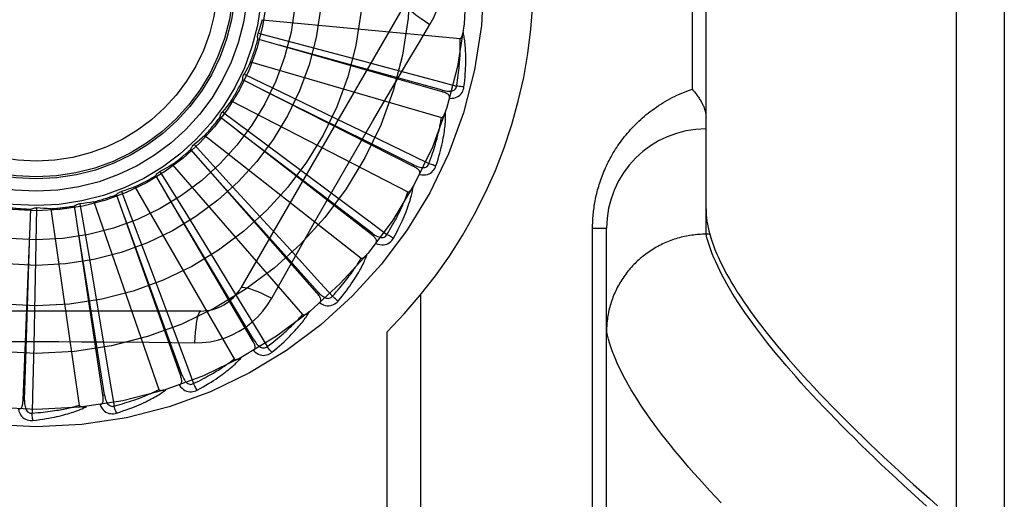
# Model space of a CAD drawing. Header units: inches. Extents: x 0 to 221, y 0 to 143.
# Tile 86 of 256: x 94.269 to 94.888, y 37.994 to 38.296. Entities that reach past the tile are written whole.
import ezdxf

# ---------------------------------------------------------------- set-up
doc = ezdxf.new("R2010")
doc.units = ezdxf.units.IN
doc.header["$LTSCALE"] = 12.142857
doc.header["$MEASUREMENT"] = 0
doc.linetypes.add('HIDDEN', pattern=[0.2, 0.1, -0.1])
doc.layers.add('RIGHTHAND_DOOR_ASSEMBLY', color=7, linetype='CONTINUOUS')

msp = doc.modelspace()

# ---------------------------------------------------------------- linework, layer by layer
at = {"layer": 'RIGHTHAND_DOOR_ASSEMBLY', "color": 8, "linetype": 'HIDDEN'}
for p, q in [((94.85797, 37.76402), (94.85797, 38.87716)), ((94.88797, 38.84777), (94.88797, 37.79341)), ((94.70047, 38.16056), (94.70047, 38.48062)), ((94.69168, 38.38934), (94.69168, 38.25184)), ((94.51161, 38.30601), (94.40817, 38.12684)), ((94.42153, 38.29554), (94.54593, 38.28366)), ((94.41897, 38.28702), (94.45069, 38.27867)), ((94.53453, 38.25022), (94.41883, 38.28335)), ((94.45069, 38.27867), (94.48142, 38.27052)), ((94.41422, 38.26911), (94.53413, 38.2339)), ((94.48142, 38.27052), (94.50244, 38.26491)), ((94.4101, 38.26123), (94.43966, 38.24703)), ((94.5166, 38.20322), (94.40926, 38.25765)), ((94.53453, 38.25022), (94.53479, 38.25114)), ((94.40204, 38.24454), (94.51312, 38.18727)), ((94.43966, 38.24703), (94.46829, 38.2332)), ((94.3965, 38.23758), (94.42284, 38.21804)), ((94.49011, 38.16046), (94.395, 38.23422)), ((94.46829, 38.2332), (94.48787, 38.22372)), ((94.38543, 38.22272), (94.48367, 38.14547)), ((94.42315, 38.21264), (94.40621, 38.2255)), ((94.37868, 38.21693), (94.40084, 38.19276)), ((94.42284, 38.21804), (94.44834, 38.19905)), ((94.456, 38.12349), (94.37657, 38.21392)), ((94.49069, 38.16122), (94.42315, 38.21264)), ((94.365, 38.20443), (94.44683, 38.10998)), ((94.5166, 38.20322), (94.51704, 38.20408)), ((94.35727, 38.20003), (94.37446, 38.1721)), ((94.44834, 38.19905), (94.46577, 38.18603)), ((94.4155, 38.09365), (94.35463, 38.19747)), ((94.40084, 38.19276), (94.42229, 38.16928)), ((94.3701, 38.072), (94.32997, 38.18547)), ((94.33305, 38.18748), (94.34464, 38.1568)), ((94.34147, 38.19034), (94.40395, 38.08212)), ((94.30689, 38.17975), (94.31246, 38.14743)), ((94.3157, 38.18096), (94.35657, 38.06287)), ((94.27121, 38.05613), (94.27613, 38.17638)), ((94.27974, 38.1771), (94.2791, 38.14431)), ((94.28862, 38.17663), (94.3064, 38.05293)), ((94.32141, 38.05934), (94.30348, 38.17835)), ((94.37446, 38.1721), (94.39107, 38.14499)), ((94.42229, 38.16928), (94.43694, 38.1532)), ((94.49011, 38.16046), (94.49069, 38.16122)), ((94.62918, 38.16434), (94.63797, 38.16434)), ((94.62918, 37.88309), (94.62918, 38.16434)), ((94.63797, 37.82398), (94.63797, 38.16434)), ((94.70047, 38.16056), (94.69933, 38.16055)), ((94.70284, 38.16056), (94.70047, 38.16056)), ((94.34464, 38.1568), (94.35209, 38.13699)), ((94.2791, 38.14431), (94.27842, 38.11253)), ((94.31246, 38.14743), (94.31781, 38.11609)), ((94.39107, 38.14499), (94.40241, 38.12643)), ((94.35209, 38.13699), (94.36344, 38.10667)), ((94.4275, 38.12028), (94.4344, 38.13265)), ((94.456, 38.12349), (94.45672, 38.12413)), ((94.52125, 37.85059), (94.52125, 38.12261)), ((94.38291, 38.11226), (94.17603, 38.11226)), ((94.27842, 38.11253), (94.27792, 38.09078)), ((94.31781, 38.11609), (94.32144, 38.09464)), ((94.50004, 37.85059), (94.50004, 38.09922)), ((94.4155, 38.09365), (94.41633, 38.09413)), ((94.3701, 38.072), (94.371, 38.07232)), ((94.27121, 38.05613), (94.27217, 38.05609)), ((94.32141, 38.05934), (94.32236, 38.05949))]:
    msp.add_line(p, q, dxfattribs=at)
for points in [[(94.52696, 38.29255), (94.5293, 38.2969), (94.53123, 38.30143), (94.53275, 38.3061), (94.53383, 38.31088), (94.53449, 38.31572), (94.53471, 38.32059)], [(94.51161, 38.30601), (94.51155, 38.30544), (94.51188, 38.30465), (94.51258, 38.30368), (94.51365, 38.30253), (94.51507, 38.3012), (94.51685, 38.2997), (94.51896, 38.29806), (94.52137, 38.29631), (94.52406, 38.29445), (94.52696, 38.29255)], [(94.42153, 38.29554), (94.42094, 38.29339), (94.42031, 38.29126), (94.41966, 38.28913), (94.41897, 38.28702)], [(94.49799, 38.24368), (94.51244, 38.26816), (94.51967, 38.28034), (94.52696, 38.29255)], [(94.41883, 38.28335), (94.41871, 38.28396), (94.41864, 38.28457), (94.41864, 38.2852), (94.41869, 38.28582), (94.41881, 38.28643), (94.41897, 38.28702)], [(94.54593, 38.28366), (94.5461, 38.28368), (94.54626, 38.28374), (94.54641, 38.28384), (94.54654, 38.28397), (94.54666, 38.28412), (94.54678, 38.2843), (94.54688, 38.28449), (94.54697, 38.28469), (94.54706, 38.28491), (94.54715, 38.28514), (94.54723, 38.28538), (94.54731, 38.28563), (94.54738, 38.28588), (94.54744, 38.28615), (94.54751, 38.28643), (94.54757, 38.28673), (94.54762, 38.28703), (94.54768, 38.28735), (94.54773, 38.28768), (94.54777, 38.28803)], [(94.54833, 38.2532), (94.5486, 38.25541), (94.54883, 38.25753), (94.54902, 38.25956), (94.54918, 38.2615), (94.5493, 38.26335), (94.5494, 38.26513), (94.54946, 38.26682), (94.5495, 38.26845), (94.54952, 38.27), (94.54952, 38.27149), (94.54949, 38.27291), (94.54946, 38.27426), (94.5494, 38.27557), (94.54934, 38.27681), (94.54926, 38.278), (94.54917, 38.27914), (94.54907, 38.28023), (94.54896, 38.28126), (94.54884, 38.28226), (94.5487, 38.2832), (94.54856, 38.28411), (94.54842, 38.28497), (94.54826, 38.28579), (94.5481, 38.28658), (94.54794, 38.28733), (94.54777, 38.28804)], [(94.53479, 38.25114), (94.5037, 38.25976), (94.43248, 38.27942)], [(94.5437, 38.2538), (94.544, 38.25563), (94.54428, 38.25738), (94.54452, 38.25907), (94.54474, 38.26068), (94.54494, 38.26223), (94.54512, 38.26372), (94.54527, 38.26514), (94.54541, 38.26651), (94.54553, 38.26783), (94.54563, 38.26909), (94.54572, 38.2703), (94.5458, 38.27147), (94.54586, 38.27259), (94.54591, 38.27366), (94.54596, 38.27469), (94.54599, 38.27568), (94.54602, 38.27663), (94.54603, 38.27754), (94.54604, 38.27842), (94.54604, 38.27926), (94.54604, 38.28007), (94.54603, 38.28085), (94.54601, 38.2816), (94.54599, 38.28231), (94.54596, 38.283), (94.54593, 38.28366)], [(94.41422, 38.26911), (94.41323, 38.26711), (94.41222, 38.26513), (94.41117, 38.26317), (94.4101, 38.26123)], [(94.40926, 38.25765), (94.40926, 38.25827), (94.40931, 38.25888), (94.40943, 38.2595), (94.4096, 38.2601), (94.40982, 38.26068), (94.4101, 38.26123)], [(94.50244, 38.26491), (94.53303, 38.25668), (94.5437, 38.2538)], [(94.53479, 38.25114), (94.5358, 38.25089), (94.53676, 38.25069), (94.53769, 38.25056), (94.53857, 38.25049), (94.53941, 38.2505), (94.5402, 38.25057), (94.54093, 38.25072), (94.54161, 38.25095), (94.54219, 38.25126), (94.54269, 38.25166), (94.54309, 38.25214), (94.5434, 38.25267), (94.5436, 38.25323), (94.5437, 38.25381)], [(94.54833, 38.2532), (94.54771, 38.25325), (94.54701, 38.25332), (94.54624, 38.25342), (94.54543, 38.25353), (94.54457, 38.25366), (94.5437, 38.2538)], [(94.51704, 38.20408), (94.48813, 38.21842), (94.42192, 38.25121)], [(94.53925, 38.24602), (94.53933, 38.24648), (94.53933, 38.24691), (94.53923, 38.24732), (94.53905, 38.24771), (94.53881, 38.24805), (94.53851, 38.24837), (94.53814, 38.24867), (94.53773, 38.24894), (94.53727, 38.24919), (94.53678, 38.24943), (94.53626, 38.24964), (94.5357, 38.24985), (94.53513, 38.25004), (94.53453, 38.25022)], [(94.53925, 38.24603), (94.54061, 38.24607), (94.54186, 38.24625), (94.54301, 38.24654), (94.54406, 38.24696), (94.54499, 38.2475), (94.54582, 38.24814), (94.54652, 38.2489), (94.54711, 38.24972), (94.54758, 38.2506), (94.54793, 38.25149), (94.54818, 38.25235), (94.54833, 38.2532)], [(94.62918, 38.16434), (94.62919, 38.16542), (94.62921, 38.16649), (94.62924, 38.16756), (94.62928, 38.16863), (94.62934, 38.1697), (94.6294, 38.17078), (94.62949, 38.17185), (94.62958, 38.17293), (94.62969, 38.17402), (94.62981, 38.1751), (94.62994, 38.17619), (94.63009, 38.17728), (94.63025, 38.17838), (94.63043, 38.17948), (94.63062, 38.18058), (94.63082, 38.18168), (94.63104, 38.18279), (94.63127, 38.18391), (94.63152, 38.18502), (94.63179, 38.18615), (94.63207, 38.18728), (94.63237, 38.18841), (94.63268, 38.18955), (94.63301, 38.19069), (94.63336, 38.19184), (94.63373, 38.193), (94.63412, 38.19416), (94.63452, 38.19532), (94.63495, 38.19649), (94.63539, 38.19766), (94.63585, 38.19883), (94.63633, 38.2), (94.63683, 38.20117), (94.63735, 38.20234), (94.63789, 38.20351), (94.63844, 38.20468), (94.63902, 38.20585), (94.63962, 38.20702), (94.64023, 38.20819), (94.64087, 38.20935), (94.64153, 38.21051), (94.64221, 38.21168), (94.64291, 38.21283), (94.64363, 38.21399), (94.64438, 38.21514), (94.64515, 38.21629), (94.64594, 38.21743), (94.64675, 38.21857), (94.64758, 38.21971), (94.64844, 38.22084), (94.64932, 38.22196), (94.65023, 38.22308), (94.65115, 38.22419), (94.65211, 38.2253), (94.65308, 38.22639), (94.65408, 38.22748), (94.65511, 38.22856), (94.65616, 38.22963), (94.65723, 38.23069), (94.65833, 38.23174), (94.65945, 38.23277), (94.66059, 38.2338), (94.66177, 38.23481), (94.66296, 38.23581), (94.66418, 38.2368), (94.66543, 38.23777), (94.66669, 38.23872), (94.66799, 38.23966), (94.6693, 38.24058), (94.67064, 38.24149), (94.67201, 38.24237), (94.67339, 38.24324), (94.6748, 38.24408), (94.67623, 38.24491), (94.67769, 38.24571), (94.67916, 38.24649), (94.68066, 38.24725), (94.68218, 38.24798), (94.68372, 38.24869), (94.68527, 38.24937), (94.68685, 38.25003), (94.68844, 38.25066), (94.69005, 38.25126), (94.69168, 38.25184)], [(94.69168, 38.25184), (94.69218, 38.25128), (94.69266, 38.25072), (94.69314, 38.25015), (94.6936, 38.24958), (94.69405, 38.24902), (94.69448, 38.24845), (94.69491, 38.24788), (94.69531, 38.24731), (94.69571, 38.24674), (94.69609, 38.24618), (94.69645, 38.24561), (94.6968, 38.24505), (94.69713, 38.2445), (94.69745, 38.24394), (94.69775, 38.24339), (94.69804, 38.24284), (94.69831, 38.2423), (94.69856, 38.24177), (94.6988, 38.24124), (94.69902, 38.24071), (94.69922, 38.2402), (94.69941, 38.23969), (94.69959, 38.23918), (94.69974, 38.23869), (94.69988, 38.2382), (94.70001, 38.23772), (94.70012, 38.23726), (94.70021, 38.2368), (94.70029, 38.23635), (94.70036, 38.2359), (94.70041, 38.23547), (94.70044, 38.23505), (94.70046, 38.23464), (94.70047, 38.23424)], [(94.40204, 38.24454), (94.4007, 38.24276), (94.39932, 38.24101), (94.39793, 38.23928), (94.3965, 38.23758)], [(94.4344, 38.13265), (94.4483, 38.15734), (94.45529, 38.16972), (94.46233, 38.18208), (94.46939, 38.19444), (94.47649, 38.20678), (94.48362, 38.21911), (94.4908, 38.2314), (94.49799, 38.24368)], [(94.395, 38.23422), (94.39512, 38.23483), (94.39529, 38.23543), (94.39552, 38.23601), (94.3958, 38.23657), (94.39613, 38.23709), (94.3965, 38.23758)], [(94.53072, 38.20353), (94.5314, 38.20565), (94.53203, 38.20769), (94.5326, 38.20965), (94.53312, 38.21152), (94.53359, 38.21332), (94.53402, 38.21505), (94.53441, 38.2167), (94.53475, 38.21829), (94.53506, 38.21981), (94.53534, 38.22127), (94.53559, 38.22266), (94.53581, 38.22401), (94.536, 38.22529), (94.53618, 38.22653), (94.53633, 38.22771), (94.53645, 38.22885), (94.53656, 38.22993), (94.53665, 38.23097), (94.53671, 38.23197), (94.53676, 38.23293), (94.5368, 38.23384), (94.53681, 38.23471), (94.53682, 38.23555), (94.53681, 38.23635), (94.53679, 38.23712), (94.53676, 38.23785)], [(94.53413, 38.2339), (94.5343, 38.23389), (94.53447, 38.23391), (94.53463, 38.23398), (94.53478, 38.23409), (94.53493, 38.23422), (94.53508, 38.23437), (94.53521, 38.23453), (94.53535, 38.23471), (94.53548, 38.23491), (94.5356, 38.23512), (94.53573, 38.23534), (94.53585, 38.23557), (94.53597, 38.23581), (94.53608, 38.23606), (94.5362, 38.23632), (94.53631, 38.2366), (94.53643, 38.23689), (94.53654, 38.23719), (94.53664, 38.23748), (94.53673, 38.23776)], [(94.52628, 38.20501), (94.52692, 38.20674), (94.52753, 38.20841), (94.52809, 38.21002), (94.52861, 38.21156), (94.5291, 38.21304), (94.52955, 38.21447), (94.52998, 38.21584), (94.53037, 38.21716), (94.53074, 38.21843), (94.53108, 38.21965), (94.53139, 38.22082), (94.53169, 38.22195), (94.53196, 38.22304), (94.53222, 38.22408), (94.53245, 38.22508), (94.53268, 38.22605), (94.53288, 38.22698), (94.53307, 38.22787), (94.53324, 38.22873), (94.53341, 38.22956), (94.53355, 38.23036), (94.53369, 38.23112), (94.53382, 38.23186), (94.53393, 38.23257), (94.53403, 38.23325), (94.53413, 38.2339)], [(94.38543, 38.22272), (94.38378, 38.22123), (94.3821, 38.21977), (94.3804, 38.21833), (94.37868, 38.21693)], [(94.48787, 38.22372), (94.51635, 38.20985), (94.52628, 38.20501)], [(94.37657, 38.21392), (94.3768, 38.21449), (94.37708, 38.21505), (94.37741, 38.21557), (94.3778, 38.21607), (94.37822, 38.21652), (94.37868, 38.21693)], [(94.365, 38.20443), (94.36309, 38.20328), (94.36116, 38.20217), (94.35922, 38.20108), (94.35727, 38.20003)], [(94.51704, 38.20408), (94.51798, 38.20364), (94.51889, 38.20326), (94.51977, 38.20296), (94.52062, 38.20272), (94.52144, 38.20257), (94.52223, 38.20249), (94.52299, 38.2025), (94.52369, 38.2026), (94.52432, 38.2028), (94.52489, 38.20309), (94.52537, 38.20348), (94.52577, 38.20395), (94.52608, 38.20446), (94.52628, 38.20501)], [(94.53072, 38.20353), (94.53012, 38.2037), (94.52944, 38.20391), (94.52871, 38.20414), (94.52793, 38.20441), (94.52711, 38.2047), (94.52628, 38.20501)], [(94.35463, 38.19747), (94.35496, 38.19799), (94.35534, 38.19848), (94.35577, 38.19894), (94.35624, 38.19935), (94.35674, 38.19971), (94.35727, 38.20003)], [(94.45672, 38.12413), (94.43521, 38.14819), (94.38593, 38.20323)], [(94.52044, 38.19821), (94.52061, 38.19864), (94.52069, 38.19906), (94.52067, 38.19949), (94.52057, 38.1999), (94.5204, 38.20028), (94.52016, 38.20066), (94.51986, 38.20101), (94.5195, 38.20136), (94.5191, 38.20169), (94.51866, 38.20201), (94.51819, 38.20233), (94.51769, 38.20263), (94.51716, 38.20293), (94.5166, 38.20322)], [(94.52044, 38.19821), (94.52178, 38.198), (94.52305, 38.19793), (94.52424, 38.198), (94.52534, 38.19822), (94.52636, 38.19857), (94.52729, 38.19905), (94.52813, 38.19965), (94.52886, 38.20035), (94.52949, 38.20112), (94.53, 38.20193), (94.53041, 38.20273), (94.53072, 38.20353)], [(94.32997, 38.18547), (94.33039, 38.18592), (94.33086, 38.18633), (94.33137, 38.18669), (94.33191, 38.18701), (94.33247, 38.18727), (94.33305, 38.18748)], [(94.34147, 38.19034), (94.33937, 38.18958), (94.33727, 38.18885), (94.33516, 38.18815), (94.33305, 38.18748)], [(94.46577, 38.18603), (94.49111, 38.16702), (94.49995, 38.16038)], [(94.49995, 38.16038), (94.50091, 38.16197), (94.50181, 38.16349), (94.50267, 38.16496), (94.50348, 38.16638), (94.50423, 38.16774), (94.50495, 38.16906), (94.50563, 38.17033), (94.50626, 38.17155), (94.50686, 38.17272), (94.50743, 38.17386), (94.50796, 38.17495), (94.50846, 38.176), (94.50894, 38.17702), (94.50939, 38.17799), (94.50981, 38.17893), (94.51021, 38.17984), (94.51058, 38.18071), (94.51094, 38.18155), (94.51128, 38.18237), (94.51159, 38.18315), (94.51189, 38.1839), (94.51217, 38.18463), (94.51243, 38.18533), (94.51267, 38.186), (94.5129, 38.18665), (94.51312, 38.18727)], [(94.50402, 38.1581), (94.5051, 38.16005), (94.5061, 38.16194), (94.50703, 38.16375), (94.5079, 38.16549), (94.5087, 38.16717), (94.50945, 38.16878), (94.51014, 38.17033), (94.51078, 38.17182), (94.51137, 38.17326), (94.51192, 38.17464), (94.51243, 38.17596), (94.5129, 38.17724), (94.51333, 38.17847), (94.51374, 38.17964), (94.51411, 38.18078), (94.51445, 38.18187), (94.51476, 38.18292), (94.51504, 38.18392), (94.51529, 38.18489), (94.51552, 38.18582), (94.51573, 38.18671), (94.51591, 38.18756), (94.51608, 38.18838), (94.51622, 38.18917), (94.51635, 38.18993), (94.51645, 38.19065)], [(94.51312, 38.18727), (94.51328, 38.18723), (94.51345, 38.18722), (94.51363, 38.18726), (94.5138, 38.18733), (94.51397, 38.18743), (94.51414, 38.18755), (94.51431, 38.18769), (94.51447, 38.18784), (94.51463, 38.18801), (94.5148, 38.18819), (94.51496, 38.18838), (94.51512, 38.18858), (94.51529, 38.1888), (94.51545, 38.18902), (94.51561, 38.18926), (94.51578, 38.18951), (94.51594, 38.18977), (94.51611, 38.19005), (94.51628, 38.19034), (94.51645, 38.19064)], [(94.30348, 38.17835), (94.30399, 38.17872), (94.30452, 38.17903), (94.30509, 38.17929), (94.30568, 38.1795), (94.30628, 38.17965), (94.30689, 38.17975)], [(94.3157, 38.18096), (94.3135, 38.18061), (94.3113, 38.18029), (94.30909, 38.18), (94.30689, 38.17975)], [(94.41633, 38.09413), (94.39977, 38.12183), (94.36179, 38.18521)], [(94.27613, 38.17638), (94.27669, 38.17664), (94.27728, 38.17685), (94.27789, 38.177), (94.27851, 38.17709), (94.27912, 38.17713), (94.27974, 38.1771)], [(94.28862, 38.17663), (94.28639, 38.1767), (94.28417, 38.1768), (94.28195, 38.17693), (94.27974, 38.1771)], [(94.70047, 38.17654), (94.7005, 38.17467), (94.70062, 38.17276), (94.7008, 38.17082), (94.70106, 38.16884), (94.70139, 38.16682), (94.7018, 38.16477), (94.70228, 38.16269), (94.70284, 38.16056)], [(94.371, 38.07232), (94.35998, 38.10265), (94.33469, 38.17207)], [(94.27217, 38.05609), (94.27321, 38.08834), (94.27553, 38.16219)], [(94.32236, 38.05949), (94.31728, 38.09135), (94.30558, 38.16431)], [(94.49069, 38.16122), (94.49153, 38.16061), (94.49235, 38.16007), (94.49316, 38.15961), (94.49396, 38.15922), (94.49474, 38.15891), (94.4955, 38.15868), (94.49624, 38.15855), (94.49694, 38.15851), (94.49761, 38.15858), (94.49822, 38.15877), (94.49877, 38.15906), (94.49925, 38.15944), (94.49964, 38.15988), (94.49995, 38.16039)], [(94.69933, 38.16055), (94.6982, 38.16052), (94.69707, 38.16047), (94.69594, 38.1604), (94.69482, 38.16031), (94.6937, 38.1602), (94.69258, 38.16007), (94.69146, 38.15992), (94.69034, 38.15976), (94.68923, 38.15957), (94.68812, 38.15936), (94.68702, 38.15913), (94.68592, 38.15888), (94.68483, 38.15862), (94.68374, 38.15833), (94.68265, 38.15803), (94.68157, 38.1577), (94.6805, 38.15736), (94.67944, 38.15699), (94.67838, 38.15661), (94.67732, 38.15621), (94.67628, 38.1558), (94.67524, 38.15536), (94.67422, 38.1549), (94.6732, 38.15443), (94.67219, 38.15394), (94.67118, 38.15343), (94.67019, 38.1529), (94.66921, 38.15236), (94.66824, 38.1518), (94.66728, 38.15122), (94.66633, 38.15063), (94.66539, 38.15001), (94.66446, 38.14939), (94.66354, 38.14874), (94.66264, 38.14808), (94.66175, 38.1474), (94.66087, 38.14671), (94.66, 38.146), (94.65915, 38.14528), (94.65831, 38.14454), (94.65748, 38.14379), (94.65667, 38.14302), (94.65587, 38.14224), (94.65509, 38.14145), (94.65432, 38.14064), (94.65357, 38.13982), (94.65283, 38.13898), (94.65211, 38.13813), (94.6514, 38.13727), (94.65071, 38.1364), (94.65003, 38.13551), (94.64938, 38.13461), (94.64873, 38.13371), (94.64811, 38.13279), (94.6475, 38.13185), (94.64691, 38.13091), (94.64634, 38.12996), (94.64578, 38.129), (94.64525, 38.12803), (94.64473, 38.12705), (94.64423, 38.12606), (94.64374, 38.12506), (94.64328, 38.12405), (94.64283, 38.12304), (94.64241, 38.12201), (94.642, 38.12098), (94.64161, 38.11995), (94.64124, 38.1189), (94.64089, 38.11785), (94.64056, 38.1168), (94.64024, 38.11574), (94.63995, 38.11467), (94.63968, 38.1136), (94.63943, 38.11252), (94.6392, 38.11144), (94.63898, 38.11035), (94.63879, 38.10927), (94.63862, 38.10817), (94.63847, 38.10708), (94.63833, 38.10598), (94.63822, 38.10488), (94.63813, 38.10378), (94.63806, 38.10268), (94.63801, 38.10158), (94.63798, 38.10047), (94.63797, 38.09937)], [(94.70343, 38.15085), (94.70256, 38.15334), (94.70177, 38.15579), (94.70108, 38.1582), (94.70047, 38.16056)], [(94.70284, 38.16056), (94.70352, 38.15823), (94.70429, 38.15586), (94.70515, 38.15344), (94.70609, 38.15098), (94.70712, 38.14847), (94.70824, 38.14592), (94.70945, 38.14333), (94.71074, 38.14069), (94.71212, 38.13802), (94.71359, 38.13529), (94.71515, 38.13253), (94.71679, 38.12972), (94.71853, 38.12687), (94.72035, 38.12397), (94.72226, 38.12103), (94.72426, 38.11804), (94.72634, 38.11501), (94.72852, 38.11193), (94.73078, 38.10881), (94.73313, 38.10565), (94.73558, 38.10244), (94.73811, 38.09919), (94.74073, 38.09589), (94.74344, 38.09255), (94.74624, 38.08916), (94.74913, 38.08572), (94.75211, 38.08225), (94.75519, 38.07872), (94.75835, 38.07515), (94.7616, 38.07154), (94.76494, 38.06788), (94.76838, 38.06417), (94.7719, 38.06042), (94.77552, 38.05663), (94.77923, 38.05279), (94.78303, 38.0489), (94.78692, 38.04497), (94.7909, 38.04099), (94.79498, 38.03697), (94.79915, 38.0329), (94.80341, 38.02878), (94.80776, 38.02462), (94.81221, 38.02042), (94.81675, 38.01617), (94.82138, 38.01187), (94.82611, 38.00753), (94.83093, 38.00315), (94.83584, 37.99871), (94.84085, 37.99424), (94.84595, 37.98972)], [(94.49293, 38.15481), (94.49317, 38.15521), (94.49333, 38.15561), (94.49339, 38.15603), (94.49337, 38.15645), (94.49327, 38.15686), (94.49311, 38.15727), (94.49288, 38.15768), (94.4926, 38.15809), (94.49227, 38.15849), (94.4919, 38.15889), (94.49149, 38.15929), (94.49106, 38.15968), (94.49059, 38.16007), (94.49011, 38.16046)], [(94.49293, 38.15482), (94.49421, 38.15436), (94.49543, 38.15405), (94.49661, 38.1539), (94.49774, 38.1539), (94.49881, 38.15405), (94.49981, 38.15434), (94.50075, 38.15478), (94.5016, 38.15533), (94.50236, 38.15597), (94.50302, 38.15666), (94.50357, 38.15737), (94.50402, 38.1581)], [(94.50402, 38.1581), (94.50347, 38.15838), (94.50284, 38.15871), (94.50217, 38.15908), (94.50145, 38.15949), (94.5007, 38.15993), (94.49995, 38.16038)], [(94.43694, 38.1532), (94.45823, 38.12974), (94.46564, 38.12155)], [(94.46921, 38.11854), (94.47064, 38.12025), (94.47198, 38.12191), (94.47323, 38.12352), (94.47441, 38.12506), (94.47552, 38.12656), (94.47656, 38.128), (94.47753, 38.12939), (94.47844, 38.13073), (94.4793, 38.13203), (94.4801, 38.13328), (94.48085, 38.13449), (94.48155, 38.13565), (94.48221, 38.13677), (94.48283, 38.13786), (94.48341, 38.1389), (94.48395, 38.1399), (94.48445, 38.14087), (94.48492, 38.14181), (94.48535, 38.14271), (94.48575, 38.14358), (94.48612, 38.14441), (94.48646, 38.14522), (94.48678, 38.14599), (94.48707, 38.14674), (94.48734, 38.14746), (94.48758, 38.14815)], [(94.83915, 37.98949), (94.83421, 37.99394), (94.82936, 37.99835), (94.82459, 38.00272), (94.81992, 38.00705), (94.81533, 38.01134), (94.81083, 38.01559), (94.80641, 38.0198), (94.80209, 38.02397), (94.79785, 38.0281), (94.79371, 38.03219), (94.78965, 38.03624), (94.78568, 38.04024), (94.7818, 38.0442), (94.778, 38.04812), (94.7743, 38.052), (94.77068, 38.05584), (94.76715, 38.05963), (94.76372, 38.06338), (94.76037, 38.06709), (94.75711, 38.07076), (94.75393, 38.07438), (94.75085, 38.07796), (94.74785, 38.0815), (94.74495, 38.08499), (94.74213, 38.08844), (94.7394, 38.09185), (94.73676, 38.09521), (94.73421, 38.09853), (94.73175, 38.10181), (94.72938, 38.10504), (94.72709, 38.10823), (94.7249, 38.11138), (94.72279, 38.11448), (94.72077, 38.11754), (94.71884, 38.12056), (94.717, 38.12353), (94.71525, 38.12646), (94.71358, 38.12934), (94.712, 38.13218), (94.71051, 38.13498), (94.70911, 38.13773), (94.7078, 38.14044), (94.70658, 38.14311), (94.70544, 38.14573), (94.70439, 38.14831), (94.70343, 38.15085)], [(94.46564, 38.12155), (94.46689, 38.12292), (94.46807, 38.12425), (94.46918, 38.12553), (94.47024, 38.12677), (94.47125, 38.12797), (94.4722, 38.12912), (94.4731, 38.13024), (94.47396, 38.13132), (94.47477, 38.13236), (94.47554, 38.13337), (94.47627, 38.13434), (94.47696, 38.13528), (94.47762, 38.13618), (94.47824, 38.13706), (94.47884, 38.1379), (94.4794, 38.13871), (94.47994, 38.1395), (94.48044, 38.14026), (94.48093, 38.14099), (94.48138, 38.1417), (94.48182, 38.14239), (94.48223, 38.14305), (94.48262, 38.14368), (94.48299, 38.1443), (94.48334, 38.14489), (94.48367, 38.14547)], [(94.48367, 38.14547), (94.48382, 38.14539), (94.48398, 38.14535), (94.48416, 38.14535), (94.48435, 38.14539), (94.48453, 38.14546), (94.48472, 38.14554), (94.48491, 38.14565), (94.4851, 38.14577), (94.48529, 38.1459), (94.48549, 38.14604), (94.48569, 38.1462), (94.48588, 38.14637), (94.48608, 38.14655), (94.48629, 38.14674), (94.48649, 38.14694), (94.4867, 38.14716), (94.48692, 38.14739), (94.48713, 38.14762), (94.48733, 38.14785), (94.48752, 38.14808)], [(94.40241, 38.12643), (94.41888, 38.09936), (94.42461, 38.08992)], [(94.40817, 38.12684), (94.40863, 38.12718), (94.40947, 38.12729), (94.41067, 38.12716), (94.4122, 38.12681), (94.41406, 38.12625), (94.41625, 38.12545), (94.41872, 38.12445), (94.42145, 38.12324), (94.4244, 38.12184), (94.4275, 38.12028)], [(94.4577, 38.11741), (94.45801, 38.11775), (94.45824, 38.11812), (94.45838, 38.11852), (94.45844, 38.11893), (94.45842, 38.11936), (94.45834, 38.11979), (94.45819, 38.12024), (94.45799, 38.12069), (94.45775, 38.12115), (94.45746, 38.12161), (94.45713, 38.12208), (94.45678, 38.12255), (94.4564, 38.12302), (94.456, 38.12349)], [(94.45672, 38.12413), (94.45742, 38.12337), (94.45813, 38.12268), (94.45883, 38.12207), (94.45954, 38.12154), (94.46025, 38.12109), (94.46095, 38.12073), (94.46165, 38.12045), (94.46234, 38.12028), (94.463, 38.12023), (94.46364, 38.12029), (94.46423, 38.12048), (94.46478, 38.12076), (94.46525, 38.12112), (94.46565, 38.12156)], [(94.37893, 38.09224), (94.38386, 38.09239), (94.38873, 38.09297), (94.39351, 38.09399), (94.39818, 38.09542), (94.40271, 38.09728), (94.40706, 38.09953), (94.41119, 38.10217), (94.41507, 38.10517), (94.41866, 38.10849), (94.42194, 38.11213), (94.42489, 38.11607), (94.4275, 38.12028)], [(94.4577, 38.11742), (94.45886, 38.11672), (94.46001, 38.11619), (94.46114, 38.11581), (94.46225, 38.1156), (94.46333, 38.11555), (94.46437, 38.11565), (94.46537, 38.1159), (94.46631, 38.11628), (94.46718, 38.11676), (94.46796, 38.11732), (94.46863, 38.11791), (94.46921, 38.11854)], [(94.46921, 38.11854), (94.46872, 38.11892), (94.46817, 38.11936), (94.46758, 38.11985), (94.46695, 38.12039), (94.4663, 38.12096), (94.46564, 38.12155)], [(94.38291, 38.11226), (94.38239, 38.11203), (94.38187, 38.11135), (94.38138, 38.11025), (94.38092, 38.10876), (94.38048, 38.10686), (94.38007, 38.10457), (94.37971, 38.10192), (94.37939, 38.09895), (94.37913, 38.09569), (94.37893, 38.09223)], [(94.42755, 38.08628), (94.42927, 38.08769), (94.4309, 38.08907), (94.43244, 38.09041), (94.43389, 38.0917), (94.43526, 38.09296), (94.43655, 38.09418), (94.43777, 38.09536), (94.43892, 38.09651), (94.44, 38.09762), (94.44102, 38.0987), (94.44199, 38.09974), (94.4429, 38.10075), (94.44376, 38.10173), (94.44457, 38.10267), (94.44534, 38.10359), (94.44606, 38.10447), (94.44674, 38.10533), (94.44737, 38.10616), (94.44797, 38.10696), (94.44852, 38.10774), (94.44905, 38.10849), (94.44953, 38.10921), (94.44999, 38.10991), (94.45042, 38.11059), (94.45082, 38.11125), (94.45119, 38.11188)], [(94.44683, 38.10998), (94.44697, 38.10988), (94.44712, 38.10981), (94.4473, 38.10978), (94.44749, 38.10978), (94.44768, 38.10981), (94.44788, 38.10986), (94.44809, 38.10993), (94.4483, 38.11001), (94.44851, 38.1101), (94.44873, 38.11021), (94.44896, 38.11033), (94.44918, 38.11046), (94.44941, 38.11059), (94.44965, 38.11074), (94.44989, 38.1109), (94.45013, 38.11107), (94.45038, 38.11125), (94.45064, 38.11145), (94.45091, 38.11165), (94.45118, 38.11188)], [(94.36344, 38.10667), (94.37449, 38.07697), (94.37833, 38.06662)], [(94.42461, 38.08992), (94.42609, 38.09103), (94.4275, 38.09211), (94.42884, 38.09315), (94.43011, 38.09417), (94.43133, 38.09515), (94.43248, 38.09611), (94.43358, 38.09703), (94.43462, 38.09793), (94.43562, 38.0988), (94.43656, 38.09964), (94.43746, 38.10046), (94.43832, 38.10125), (94.43914, 38.10201), (94.43992, 38.10275), (94.44066, 38.10347), (94.44137, 38.10416), (94.44204, 38.10484), (94.44269, 38.10548), (94.4433, 38.10611), (94.44388, 38.10672), (94.44444, 38.10731), (94.44496, 38.10788), (94.44547, 38.10843), (94.44595, 38.10897), (94.4464, 38.10949), (94.44683, 38.10998)], [(94.67278, 38.03456), (94.67028, 38.03786), (94.66786, 38.04112), (94.66554, 38.04433), (94.6633, 38.0475), (94.66116, 38.05062), (94.65911, 38.0537), (94.65715, 38.05674), (94.65527, 38.05973), (94.65349, 38.06268), (94.6518, 38.06558), (94.6502, 38.06844), (94.64868, 38.07126), (94.64726, 38.07403), (94.64593, 38.07676), (94.64469, 38.07945), (94.64353, 38.08209), (94.64247, 38.08469), (94.6415, 38.08724), (94.64061, 38.08975), (94.63982, 38.09222), (94.63911, 38.09465), (94.63849, 38.09703), (94.63797, 38.09937)], [(94.19418, 38.09245), (94.22251, 38.09275), (94.23672, 38.09288), (94.25095, 38.09297), (94.26518, 38.09304), (94.27942, 38.09306), (94.29366, 38.09304), (94.30789, 38.09298), (94.32213, 38.09289)], [(94.32144, 38.09464), (94.32667, 38.06339), (94.32848, 38.0525)], [(94.32213, 38.09289), (94.35055, 38.09261), (94.36471, 38.09245), (94.37893, 38.09224)], [(94.41602, 38.08736), (94.4164, 38.08763), (94.41669, 38.08794), (94.4169, 38.08831), (94.41704, 38.08871), (94.41711, 38.08913), (94.41711, 38.08957), (94.41705, 38.09003), (94.41694, 38.09051), (94.41678, 38.09101), (94.41658, 38.09152), (94.41635, 38.09204), (94.4161, 38.09257), (94.41581, 38.0931), (94.4155, 38.09365)], [(94.41633, 38.09413), (94.41688, 38.09325), (94.41745, 38.09245), (94.41802, 38.09171), (94.41861, 38.09106), (94.41922, 38.09048), (94.41985, 38.08999), (94.42048, 38.08959), (94.42113, 38.08929), (94.42177, 38.08912), (94.4224, 38.08906), (94.42302, 38.08913), (94.42361, 38.0893), (94.42414, 38.08957), (94.42461, 38.08992)], [(94.27792, 38.09078), (94.27714, 38.05911), (94.27686, 38.04806)], [(94.41603, 38.08736), (94.41704, 38.08645), (94.41806, 38.08571), (94.4191, 38.08513), (94.42015, 38.08471), (94.4212, 38.08446), (94.42224, 38.08436), (94.42327, 38.08442), (94.42427, 38.08461), (94.42521, 38.08492), (94.42608, 38.08532), (94.42686, 38.08577), (94.42755, 38.08628)], [(94.42755, 38.08628), (94.42713, 38.08674), (94.42668, 38.08728), (94.42619, 38.08788), (94.42567, 38.08852), (94.42514, 38.08921), (94.42461, 38.08992)], [(94.37833, 38.06662), (94.38, 38.06743), (94.38158, 38.06822), (94.3831, 38.069), (94.38454, 38.06975), (94.38592, 38.07049), (94.38723, 38.07121), (94.38848, 38.07191), (94.38968, 38.07259), (94.39082, 38.07326), (94.39191, 38.07391), (94.39295, 38.07454), (94.39394, 38.07515), (94.39489, 38.07575), (94.39579, 38.07633), (94.39666, 38.07689), (94.39748, 38.07744), (94.39827, 38.07797), (94.39903, 38.07848), (94.39975, 38.07898), (94.40043, 38.07947), (94.40109, 38.07995), (94.40172, 38.08041), (94.40232, 38.08085), (94.40289, 38.08129), (94.40343, 38.08171), (94.40395, 38.08212)], [(94.38053, 38.06249), (94.38249, 38.06355), (94.38435, 38.0646), (94.38611, 38.06562), (94.38778, 38.06661), (94.38936, 38.06759), (94.39086, 38.06854), (94.39228, 38.06947), (94.39363, 38.07038), (94.3949, 38.07127), (94.39611, 38.07213), (94.39726, 38.07297), (94.39834, 38.07379), (94.39937, 38.07459), (94.40035, 38.07536), (94.40127, 38.07612), (94.40215, 38.07685), (94.40297, 38.07756), (94.40376, 38.07826), (94.40449, 38.07893), (94.40519, 38.07959), (94.40584, 38.08023), (94.40646, 38.08085), (94.40704, 38.08145), (94.40758, 38.08203), (94.4081, 38.0826), (94.40858, 38.08316)], [(94.40395, 38.08212), (94.40407, 38.08199), (94.4042, 38.08189), (94.40437, 38.08183), (94.40455, 38.0818), (94.40475, 38.08179), (94.40496, 38.0818), (94.40517, 38.08182), (94.40539, 38.08186), (94.40562, 38.08191), (94.40586, 38.08198), (94.4061, 38.08205), (94.40635, 38.08213), (94.4066, 38.08223), (94.40686, 38.08233), (94.40712, 38.08244), (94.4074, 38.08256), (94.40768, 38.08269), (94.40797, 38.08283), (94.40827, 38.08298), (94.40858, 38.08315)], [(94.36942, 38.06573), (94.36983, 38.06592), (94.37018, 38.06618), (94.37046, 38.06649), (94.37067, 38.06686), (94.37081, 38.06726), (94.3709, 38.06769), (94.37093, 38.06816), (94.37091, 38.06866), (94.37085, 38.06917), (94.37075, 38.06971), (94.37063, 38.07026), (94.37047, 38.07083), (94.3703, 38.07141), (94.3701, 38.072)], [(94.371, 38.07232), (94.37138, 38.07136), (94.37178, 38.07046), (94.3722, 38.06963), (94.37266, 38.06887), (94.37315, 38.06819), (94.37367, 38.06759), (94.37422, 38.06708), (94.37479, 38.06666), (94.37539, 38.06637), (94.376, 38.06619), (94.37662, 38.06614), (94.37723, 38.0662), (94.3778, 38.06636), (94.37834, 38.06662)], [(94.32848, 38.0525), (94.33027, 38.05298), (94.33198, 38.05346), (94.33361, 38.05393), (94.33517, 38.0544), (94.33666, 38.05486), (94.33809, 38.05532), (94.33945, 38.05577), (94.34075, 38.05622), (94.342, 38.05665), (94.34319, 38.05708), (94.34433, 38.05751), (94.34542, 38.05792), (94.34646, 38.05833), (94.34746, 38.05873), (94.34842, 38.05911), (94.34933, 38.05949), (94.35021, 38.05987), (94.35105, 38.06023), (94.35185, 38.06059), (94.35262, 38.06094), (94.35335, 38.06128), (94.35405, 38.06161), (94.35473, 38.06194), (94.35537, 38.06225), (94.35598, 38.06256), (94.35657, 38.06287)], [(94.32985, 38.04803), (94.33198, 38.0487), (94.334, 38.04937), (94.33593, 38.05004), (94.33776, 38.0507), (94.3395, 38.05136), (94.34115, 38.05201), (94.34272, 38.05266), (94.34421, 38.0533), (94.34563, 38.05393), (94.34698, 38.05455), (94.34827, 38.05516), (94.34949, 38.05576), (94.35065, 38.05634), (94.35175, 38.05692), (94.3528, 38.05748), (94.3538, 38.05804), (94.35475, 38.05858), (94.35565, 38.05911), (94.3565, 38.05964), (94.3573, 38.06015), (94.35807, 38.06066), (94.35879, 38.06115), (94.35947, 38.06163), (94.36012, 38.0621), (94.36074, 38.06256), (94.36132, 38.06301)], [(94.35657, 38.06287), (94.35666, 38.06272), (94.35677, 38.0626), (94.35693, 38.06251), (94.3571, 38.06244), (94.35729, 38.06239), (94.3575, 38.06236), (94.35772, 38.06235), (94.35794, 38.06234), (94.35817, 38.06235), (94.35842, 38.06237), (94.35867, 38.0624), (94.35893, 38.06243), (94.35919, 38.06247), (94.35946, 38.06252), (94.35975, 38.06258), (94.36004, 38.06265), (94.36034, 38.06273), (94.36065, 38.06281), (94.36094, 38.06289), (94.36122, 38.06298)], [(94.36942, 38.06573), (94.37024, 38.06465), (94.37111, 38.06373), (94.37202, 38.06296), (94.37297, 38.06235), (94.37395, 38.0619), (94.37495, 38.06161), (94.37598, 38.06147), (94.37699, 38.06147), (94.37797, 38.0616), (94.37891, 38.06182), (94.37975, 38.06212), (94.38053, 38.06249)], [(94.38053, 38.06249), (94.38021, 38.06302), (94.37986, 38.06364), (94.3795, 38.06432), (94.37911, 38.06505), (94.37872, 38.06582), (94.37833, 38.06662)], [(94.26825, 38.05055), (94.26871, 38.05058), (94.26913, 38.05069), (94.26951, 38.05088), (94.26984, 38.05114), (94.27012, 38.05146), (94.27036, 38.05183), (94.27056, 38.05225), (94.27073, 38.05272), (94.27086, 38.05322), (94.27097, 38.05375), (94.27106, 38.05431), (94.27113, 38.0549), (94.27118, 38.0555), (94.27121, 38.05613)], [(94.27217, 38.05609), (94.27216, 38.05505), (94.2722, 38.05407), (94.27229, 38.05314), (94.27243, 38.05227), (94.27263, 38.05145), (94.27289, 38.0507), (94.27321, 38.05002), (94.27359, 38.04942), (94.27403, 38.04893), (94.27454, 38.04854), (94.2751, 38.04826), (94.27568, 38.04809), (94.27627, 38.04802), (94.27686, 38.04806)], [(94.31956, 38.05331), (94.32, 38.05342), (94.3204, 38.05361), (94.32073, 38.05387), (94.32101, 38.05419), (94.32122, 38.05455), (94.32139, 38.05496), (94.3215, 38.05541), (94.32158, 38.0559), (94.32162, 38.05642), (94.32162, 38.05697), (94.32161, 38.05754), (94.32156, 38.05812), (94.3215, 38.05872), (94.32141, 38.05934)], [(94.32236, 38.05949), (94.32255, 38.05847), (94.32277, 38.05751), (94.32303, 38.05661), (94.32334, 38.05578), (94.32369, 38.05502), (94.32409, 38.05434), (94.32453, 38.05373), (94.32502, 38.05321), (94.32554, 38.05281), (94.32611, 38.05252), (94.32671, 38.05235), (94.32732, 38.0523), (94.32791, 38.05235), (94.32849, 38.0525)], [(94.26825, 38.05055), (94.26862, 38.04924), (94.26908, 38.04807), (94.26964, 38.04702), (94.27029, 38.0461), (94.27104, 38.04532), (94.27186, 38.04467), (94.27276, 38.04416), (94.2737, 38.04378), (94.27466, 38.04354), (94.27561, 38.0434), (94.27651, 38.04336), (94.27736, 38.04342)], [(94.27686, 38.04806), (94.2787, 38.0482), (94.28047, 38.04835), (94.28217, 38.0485), (94.28379, 38.04867), (94.28534, 38.04884), (94.28683, 38.04902), (94.28825, 38.04921), (94.28961, 38.0494), (94.29092, 38.04959), (94.29217, 38.04979), (94.29337, 38.04999), (94.29452, 38.05019), (94.29562, 38.05039), (94.29668, 38.05059), (94.29769, 38.05079), (94.29866, 38.05099), (94.29959, 38.05119), (94.30048, 38.05139), (94.30134, 38.05159), (94.30216, 38.05178), (94.30294, 38.05198), (94.30369, 38.05217), (94.30441, 38.05237), (94.30511, 38.05256), (94.30577, 38.05275), (94.3064, 38.05293)], [(94.27736, 38.04342), (94.27958, 38.04368), (94.28169, 38.04395), (94.28371, 38.04425), (94.28563, 38.04455), (94.28746, 38.04487), (94.28921, 38.04519), (94.29087, 38.04553), (94.29246, 38.04587), (94.29397, 38.04622), (94.29541, 38.04658), (94.29679, 38.04693), (94.2981, 38.04729), (94.29935, 38.04765), (94.30055, 38.048), (94.30168, 38.04836), (94.30277, 38.04871), (94.3038, 38.04907), (94.30479, 38.04942), (94.30572, 38.04978), (94.30661, 38.05013), (94.30745, 38.05048), (94.30826, 38.05082), (94.30902, 38.05117), (94.30975, 38.05151), (94.31044, 38.05184), (94.31109, 38.05218)], [(94.3064, 38.05293), (94.30646, 38.05277), (94.30655, 38.05263), (94.30668, 38.05251), (94.30684, 38.05241), (94.30702, 38.05233), (94.30722, 38.05226), (94.30743, 38.05221), (94.30765, 38.05216), (94.30788, 38.05212), (94.30812, 38.05209), (94.30837, 38.05207), (94.30863, 38.05206), (94.3089, 38.05205), (94.30918, 38.05205), (94.30947, 38.05205), (94.30976, 38.05206), (94.31007, 38.05208), (94.3104, 38.0521), (94.31073, 38.05213), (94.31108, 38.05217)], [(94.31956, 38.05331), (94.32017, 38.0521), (94.32084, 38.05103), (94.32159, 38.0501), (94.32241, 38.04932), (94.32328, 38.0487), (94.32421, 38.04822), (94.32519, 38.04789), (94.32619, 38.04769), (94.32718, 38.04763), (94.32814, 38.04768), (94.32902, 38.04781), (94.32985, 38.04803)], [(94.32985, 38.04803), (94.32965, 38.04861), (94.32942, 38.04928), (94.32919, 38.05002), (94.32895, 38.05081), (94.32871, 38.05164), (94.32848, 38.0525)], [(94.27736, 38.04342), (94.27727, 38.04403), (94.27717, 38.04473), (94.27708, 38.0455), (94.277, 38.04632), (94.27692, 38.04718), (94.27686, 38.04806)], [(94.70996, 37.99157), (94.70636, 37.9954), (94.70285, 37.99917), (94.69944, 38.00291), (94.69611, 38.0066), (94.69288, 38.01025), (94.68973, 38.01385), (94.68668, 38.01741), (94.68372, 38.02093), (94.68085, 38.0244), (94.67807, 38.02784), (94.67538, 38.03122), (94.67278, 38.03456)]]:
    msp.add_lwpolyline(points, dxfattribs=at)
for radius in [0.28125, 0.27028, 0.235, 0.205, 0.17959, 0.1635, 0.14525, 0.142, 0.133, 0.12525, 0.124, 0.114]:
    msp.add_circle((94.27947, 38.32059), radius, dxfattribs=at)
for centre, radius, start, end in [((94.27947, 38.32059), 0.3125, 314.89708, 45.10292), ((94.27947, 38.32059), 0.14425, 339.09165, 345.03789), ((94.27947, 38.32059), 0.14425, 328.18255, 334.1288), ((94.27947, 38.32059), 0.14425, 317.27346, 323.21971), ((94.70047, 38.16434), 0.0625, 90, 180), ((94.27947, 38.32059), 0.14425, 306.36437, 312.31062), ((94.27947, 38.32059), 0.14425, 295.45528, 301.40153), ((94.27947, 38.32059), 0.14425, 284.54619, 290.49244), ((94.27947, 38.32059), 0.14425, 262.72801, 268.67426), ((94.27947, 38.32059), 0.14425, 273.6371, 279.58335), ((94.38291, 38.14142), 0.02917, 270, 330)]:
    msp.add_arc(centre, radius, start, end, dxfattribs=at)

doc.saveas('drawing.dxf')
